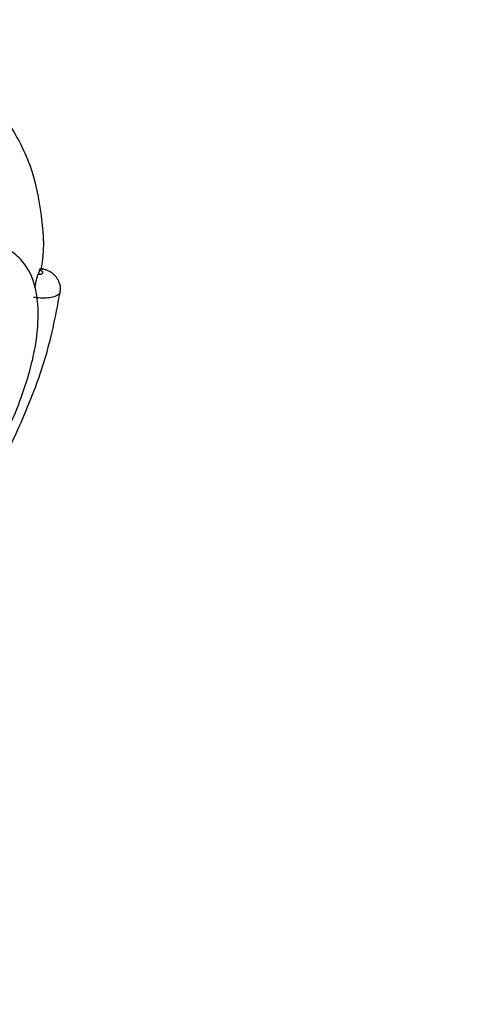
# Model space of a CAD drawing. Header units: millimetres. Extents: x 59 to 109, y 26 to 144.
# Tile 105 of 158: x 75.707 to 76.665, y 94.187 to 96.304. Entities that reach past the tile are written whole.
import ezdxf

# ---------------------------------------------------------------- set-up
doc = ezdxf.new("R2010")
doc.units = ezdxf.units.MM
doc.styles.add('SLDTEXTSTYLE0', font='TXT', dxfattribs={"width": 0.75})
doc.dimstyles.new('SLDDIMSTYLE0', dxfattribs={"dimtxt": 3.5, "dimasz": 3.302, "dimexe": 0, "dimexo": 0.0625, "dimgap": 0.875, "dimtad": 1, "dimdec": 0, "dimlfac": 20, "dimrnd": 1e-09, "dimzin": 12, "dimdsep": 46, "dimtxsty": 'SLDTEXTSTYLE0', "dimsah": 1, "dimcen": 0.09, "dimadec": 0, "dimazin": 3, "dimtfac": 1, "dimtdec": 0, "dimtofl": 0, "dimtmove": 0, "dimatfit": 3, "dimfxl": 0, "dimfrac": 2, "dimtolj": 1, "dimtzin": 12, "dimarcsym": 0})
doc.dimstyles.new('SLDDIMSTYLE1', dxfattribs={"dimtxt": 3.5, "dimasz": 3.302, "dimexe": 0, "dimexo": 0.0625, "dimgap": 0.875, "dimtad": 1, "dimdec": 0, "dimlfac": 20, "dimrnd": 1e-09, "dimzin": 12, "dimdsep": 46, "dimtxsty": 'SLDTEXTSTYLE0', "dimsah": 1, "dimcen": 0.09, "dimadec": 0, "dimazin": 3, "dimtfac": 1, "dimtdec": 0, "dimtmove": 0, "dimatfit": 0, "dimfxl": 0, "dimfrac": 2, "dimtolj": 1, "dimtzin": 12, "dimarcsym": 0})

# ---------------------------------------------------------------- blocks, each defined once
blk = doc.blocks.new('_D')
at = {"color": 7, "linetype": 'Continuous', "lineweight": 18}
for p, q in [((78.8835, 143.6649), (108.5588, 143.6649)), ((107.5588, 143.6649), (107.5588, 76.3608)), ((75.8335, 76.3608), (108.5588, 76.3608))]:
    blk.add_line(p, q, dxfattribs=at)
for points in [[(107.5588, 143.6649), (107.0508, 140.3629), (108.0668, 140.3629)], [(107.5588, 76.3608), (108.0668, 79.6628), (107.0508, 79.6628)]]:
    blk.add_solid(points, dxfattribs=at)
at = {"color": 7, "linetype": 'Continuous', "lineweight": 18, "insert": (103.047, 105.5185), "char_height": 3.5, "attachment_point": 1, "rotation": 90, "style": 'SLDTEXTSTYLE0'}
blk.add_mtext('1346', dxfattribs=at)
blk = doc.blocks.new('_D_1')
at = {"color": 7, "linetype": 'Continuous', "lineweight": 18}
for p, q in [((75.6057, 99.2579), (98.8756, 99.2579)), ((97.8756, 99.2579), (97.8756, 76.3608)), ((75.8335, 76.3608), (98.8756, 76.3608))]:
    blk.add_line(p, q, dxfattribs=at)
for points in [[(97.8756, 99.2579), (97.3676, 95.9559), (98.3836, 95.9559)], [(97.8756, 76.3608), (98.3836, 79.6628), (97.3676, 79.6628)]]:
    blk.add_solid(points, dxfattribs=at)
at = {"color": 7, "linetype": 'Continuous', "lineweight": 18, "insert": (93.3639, 85.2455), "char_height": 3.5, "attachment_point": 1, "rotation": 90, "style": 'SLDTEXTSTYLE0'}
blk.add_mtext('458', dxfattribs=at)

msp = doc.modelspace()

# ---------------------------------------------------------------- linework, layer by layer
at = {"color": 7, "linetype": 'Continuous', "lineweight": 25}
msp.add_line((75.74939, 95.76472), (75.7466, 95.75629), dxfattribs=at)
msp.add_arc((75.75833, 95.75752), 0.00947, 78.93105, 134.80716, dxfattribs=at)
for points, knots in [([(75.75305, 95.7659), (75.75338, 95.76729), (75.76164, 95.80257), (75.75638, 95.87524), (75.73823, 95.98006), (75.68841, 96.08235), (75.60492, 96.17598), (75.48188, 96.25663), (75.38135, 96.28699), (75.3262, 96.30364)], [0, 0, 0, 0, 0.00567898, 0.14333142, 0.28167033, 0.42636324, 0.58625201, 0.77301488, 1, 1, 1, 1]), ([(75.6585, 95.37878), (75.66836, 95.3972), (75.68735, 95.43269), (75.71693, 95.50567), (75.74087, 95.58765), (75.74907, 95.66632), (75.74325, 95.72805), (75.72454, 95.77414), (75.69598, 95.80213), (75.66927, 95.81646), (75.65015, 95.819), (75.63988, 95.82036)], [0, 0, 0, 0, 0.1088845, 0.2096954, 0.3868818, 0.532936, 0.6448764, 0.7812388, 0.8730035, 0.9318388, 1, 1, 1, 1]), ([(75.73986, 95.72717), (75.74019, 95.72907), (75.7413, 95.73539), (75.74338, 95.74494), (75.74532, 95.75251), (75.74631, 95.75543), (75.7466, 95.75629)], [0, 0, 0, 0, 0.1509217, 0.5019992, 0.8530875, 1, 1, 1, 1]), ([(75.7466, 95.75629), (75.74718, 95.75626), (75.74889, 95.7562), (75.75164, 95.75646), (75.75437, 95.75723), (75.75605, 95.75824), (75.75696, 95.75943), (75.75708, 95.76073), (75.75606, 95.7622), (75.75416, 95.76343), (75.75244, 95.76399), (75.75166, 95.76424)], [0, 0, 0, 0, 0.0651975, 0.19037, 0.3160996, 0.4421725, 0.5218808, 0.6472273, 0.7725752, 0.897537, 1, 1, 1, 1]), ([(75.74939, 95.76472), (75.74997, 95.76649), (75.75072, 95.76883), (75.75109, 95.76821), (75.75118, 95.76806)], [0, 0, 0, 0, 0.7537017, 1, 1, 1, 1]), ([(75.75166, 95.76424), (75.75124, 95.76435), (75.75051, 95.76454), (75.74973, 95.76467), (75.74939, 95.76472)], [0, 0, 0, 0, 0.5771492, 1, 1, 1, 1]), ([(75.76018, 95.76677), (75.75953, 95.76696), (75.75664, 95.76781), (75.75359, 95.76809), (75.75122, 95.76831)], [0, 0, 0, 0, 0.222387, 1, 1, 1, 1]), ([(75.79395, 95.71895), (75.79429, 95.72034), (75.79589, 95.72683), (75.79313, 95.73808), (75.78675, 95.75009), (75.7778, 95.75872), (75.76879, 95.76427), (75.76245, 95.76581), (75.76002, 95.7664)], [0, 0, 0, 0, 0.0664933, 0.309586, 0.5101467, 0.6971884, 0.8837446, 1, 1, 1, 1]), ([(75.57853, 95.2215), (75.6016, 95.24841), (75.64715, 95.30155), (75.70997, 95.43377), (75.76794, 95.57879), (75.78592, 95.67449), (75.79497, 95.72265)], [0, 0, 0, 0, 0.2545718, 0.5026796, 0.7497346, 1, 1, 1, 1])]:
    msp.add_open_spline(points, degree=3, knots=knots, dxfattribs=at)
at = {"color": 1, "linetype": 'Continuous', "lineweight": 25}
msp.add_open_spline([(75.7938, 95.71881), (75.79384, 95.7179), (75.79395, 95.71561), (75.78994, 95.71179), (75.78194, 95.70773), (75.76833, 95.70515), (75.75252, 95.70465), (75.74176, 95.70602), (75.73659, 95.70669)], degree=3, knots=[0, 0, 0, 0, 0.084349, 0.2117918, 0.4132855, 0.6142079, 0.8144383, 1, 1, 1, 1], dxfattribs=at)

# ---------------------------------------------------------------- dimensions: what is measured, and where the dimension line sits
at = {"color": 7, "linetype": 'Continuous', "lineweight": 18}
for base, p1, dimstyle, picture, middle in [((107.55876, 76.36081), (77.88354, 143.66488), 'SLDDIMSTYLE0', '_D', (107.55876, 110.69074)), ((97.87561, 76.36081), (74.60571, 99.25793), 'SLDDIMSTYLE1', '_D_1', (97.87561, 89.12468))]:
    dim = msp.add_linear_dim(base=base, p1=p1, p2=(74.83348, 76.36081), angle=90, dimstyle=dimstyle, dxfattribs=at)
    dim.commit()
    dim.dimension.update_dxf_attribs({"geometry": picture, "text_midpoint": middle, "dimtype": 160})

doc.saveas('drawing.dxf')
